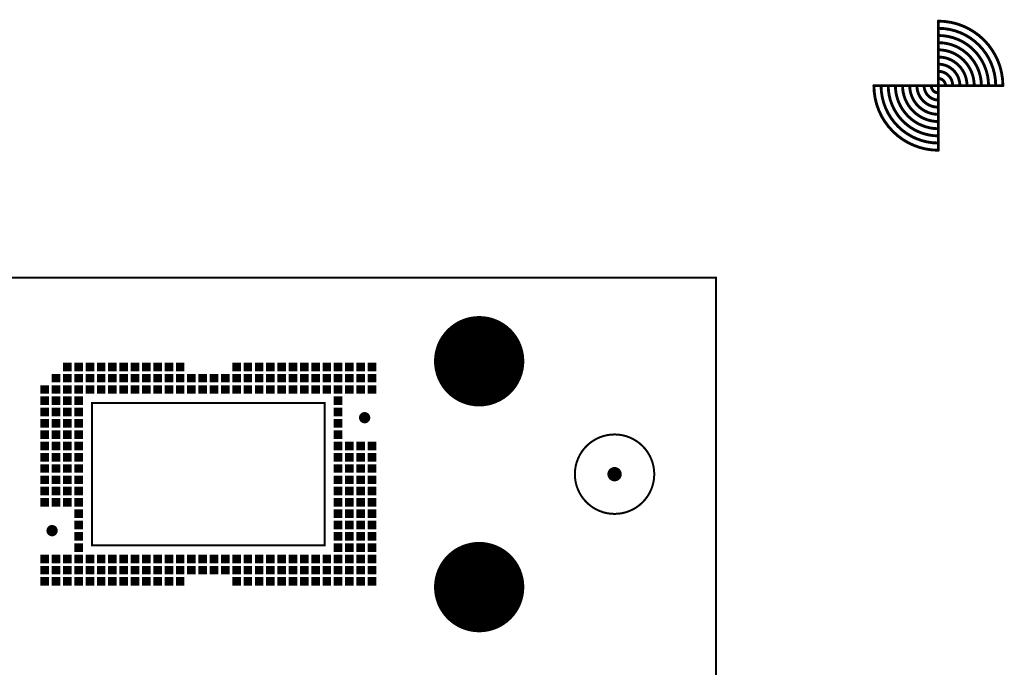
# Model space of a CAD drawing. Extents: x -1 to 5.73, y -1.96 to 5.23.
# Tile 20 of 20: x 2.29 to 5.73, y 2.97 to 5.23. Entities that reach past the tile are written whole.
import ezdxf

# ---------------------------------------------------------------- set-up
doc = ezdxf.new("R2010")
doc.units = 0
doc.layers.get('0').update_dxf_attribs({"color": 3, "linetype": 'CONTINUOUS'})

# ---------------------------------------------------------------- blocks, each defined once
blk = doc.blocks.new('PAD_S1')
at = {"const_width": 1}
blk.add_lwpolyline([(-0.5, 0), (0.5, 0)], dxfattribs=at)
blk = doc.blocks.new('PAD_R1')
at = {"const_width": 0.5}
blk.add_lwpolyline([(0.25, 0, 1), (-0.25, 0, 1)], format="xyb", close=True, dxfattribs=at)

msp = doc.modelspace()

# ---------------------------------------------------------------- linework, layer by layer
for points, const_width in [([(5.5, 5.225), (5.5, 4.775)], 0.01), ([(5.725, 5), (5.275, 5)], 0.01), ([(2.54724, 3.8937), (2.54724, 3.39764), (3.35827, 3.39764)], 0.007), ([(2.54724, 3.8937), (3.35827, 3.8937)], 0.007), ([(3.35827, 3.8937), (3.35827, 3.39764)], 0.007)]:
    msp.add_lwpolyline(points, dxfattribs=dict(const_width=const_width))
at = {"const_width": 0.01}
for points in [[(5.725, 5, 0.41421), (5.5, 5.225)], [(5.7, 5, 0.41421), (5.5, 5.2)], [(5.675, 5, 0.41421), (5.5, 5.175)], [(5.65, 5, 0.41421), (5.5, 5.15)], [(5.625, 5, 0.41421), (5.5, 5.125)], [(5.6, 5, 0.41421), (5.5, 5.1)], [(5.575, 5, 0.41421), (5.5, 5.075)], [(5.55, 5, 0.41422), (5.5, 5.05)], [(5.525, 5, 0.41422), (5.5, 5.025)], [(5.275, 5, 0.41421), (5.5, 4.775)], [(5.3, 5, 0.41421), (5.5, 4.8)], [(5.325, 5, 0.41421), (5.5, 4.825)], [(5.35, 5, 0.41421), (5.5, 4.85)], [(5.375, 5, 0.41421), (5.5, 4.875)], [(5.4, 5, 0.41421), (5.5, 4.9)], [(5.425, 5, 0.41421), (5.5, 4.925)], [(5.45, 5, 0.41422), (5.5, 4.95)], [(5.475, 5, 0.41422), (5.5, 4.975)]]:
    msp.add_lwpolyline(points, format="xyb", dxfattribs=at)
at = {"const_width": 0.007}
for points in [[(0, 0.625), (0, 4.33071), (4.72441, 4.33071), (4.72441, 0.625), (3.375, 0.625), (3.375, 0), (0.925, 0), (0.925, 0.625)], [(1.25984, 1.45669), (1.25984, 4.33071), (4.72441, 4.33071), (4.72441, 1.45669)], [(2.54724, 3.39764), (2.54724, 3.8937), (3.35827, 3.8937), (3.35827, 3.39764)]]:
    msp.add_lwpolyline(points, close=True, dxfattribs=at)
msp.add_lwpolyline([(4.50858, 3.64567, 0.41417), (4.37008, 3.78417, 2.41421)], format="xyb", close=True, dxfattribs=at)

# ---------------------------------------------------------------- block references
for name, p, xscale, yscale in [('PAD_R1', (5.5, 5.225), 0.01, 0.01), ('PAD_R1', (5.5, 5.225), 0.01, 0.01), ('PAD_R1', (5.5, 5.2), 0.01, 0.01), ('PAD_R1', (5.5, 5.175), 0.01, 0.01), ('PAD_R1', (5.5, 5.15), 0.01, 0.01), ('PAD_R1', (5.5, 5.125), 0.01, 0.01), ('PAD_R1', (5.5, 5.1), 0.01, 0.01), ('PAD_R1', (5.5, 5.075), 0.01, 0.01), ('PAD_R1', (5.5, 5.05), 0.01, 0.01), ('PAD_R1', (5.5, 5.025), 0.01, 0.01), ('PAD_R1', (5.275, 5), 0.01, 0.01), ('PAD_R1', (5.275, 5), 0.01, 0.01), ('PAD_R1', (5.3, 5), 0.01, 0.01), ('PAD_R1', (5.325, 5), 0.01, 0.01), ('PAD_R1', (5.35, 5), 0.01, 0.01), ('PAD_R1', (5.375, 5), 0.01, 0.01), ('PAD_R1', (5.4, 5), 0.01, 0.01), ('PAD_R1', (5.425, 5), 0.01, 0.01), ('PAD_R1', (5.45, 5), 0.01, 0.01), ('PAD_R1', (5.475, 5), 0.01, 0.01), ('PAD_R1', (5.525, 5), 0.01, 0.01), ('PAD_R1', (5.55, 5), 0.01, 0.01), ('PAD_R1', (5.575, 5), 0.01, 0.01), ('PAD_R1', (5.6, 5), 0.01, 0.01), ('PAD_R1', (5.625, 5), 0.01, 0.01), ('PAD_R1', (5.65, 5), 0.01, 0.01), ('PAD_R1', (5.675, 5), 0.01, 0.01), ('PAD_R1', (5.7, 5), 0.01, 0.01), ('PAD_R1', (5.725, 5), 0.01, 0.01), ('PAD_R1', (5.725, 5), 0.01, 0.01), ('PAD_R1', (5.5, 4.975), 0.01, 0.01), ('PAD_R1', (5.5, 4.95), 0.01, 0.01), ('PAD_R1', (5.5, 4.925), 0.01, 0.01), ('PAD_R1', (5.5, 4.9), 0.01, 0.01), ('PAD_R1', (5.5, 4.875), 0.01, 0.01), ('PAD_R1', (5.5, 4.85), 0.01, 0.01), ('PAD_R1', (5.5, 4.825), 0.01, 0.01), ('PAD_R1', (5.5, 4.8), 0.01, 0.01), ('PAD_R1', (5.5, 4.775), 0.01, 0.01), ('PAD_R1', (5.5, 4.775), 0.01, 0.01), ('PAD_R1', (3.89764, 4.03937), 0.315, 0.315), ('PAD_R1', (3.85164, 4.15043), 0.03, 0.03), ('PAD_R1', (3.94356, 4.15024), 0.03, 0.03), ('PAD_R1', (3.78677, 4.08529), 0.03, 0.03), ('PAD_R1', (4.0087, 4.08537), 0.03, 0.03), ('PAD_S1', (2.46063, 4.01969), 0.03, 0.03), ('PAD_S1', (2.5, 4.01969), 0.03, 0.03), ('PAD_S1', (2.53937, 4.01969), 0.03, 0.03), ('PAD_S1', (2.57874, 4.01969), 0.03, 0.03), ('PAD_S1', (2.61811, 4.01969), 0.03, 0.03), ('PAD_S1', (2.65748, 4.01969), 0.03, 0.03), ('PAD_S1', (2.69685, 4.01969), 0.03, 0.03), ('PAD_S1', (2.73622, 4.01969), 0.03, 0.03), ('PAD_S1', (2.77559, 4.01969), 0.03, 0.03), ('PAD_S1', (2.81496, 4.01969), 0.03, 0.03), ('PAD_S1', (2.85433, 4.01969), 0.03, 0.03), ('PAD_S1', (3.05118, 4.01969), 0.03, 0.03), ('PAD_S1', (3.09055, 4.01969), 0.03, 0.03), ('PAD_S1', (3.12992, 4.01969), 0.03, 0.03), ('PAD_S1', (3.16929, 4.01969), 0.03, 0.03), ('PAD_S1', (3.20866, 4.01969), 0.03, 0.03), ('PAD_S1', (3.24803, 4.01969), 0.03, 0.03), ('PAD_S1', (3.2874, 4.01969), 0.03, 0.03), ('PAD_S1', (3.32677, 4.01969), 0.03, 0.03), ('PAD_S1', (3.36614, 4.01969), 0.03, 0.03), ('PAD_S1', (3.40551, 4.01969), 0.03, 0.03), ('PAD_S1', (3.44488, 4.01969), 0.03, 0.03), ('PAD_S1', (3.48425, 4.01969), 0.03, 0.03), ('PAD_S1', (3.52362, 4.01969), 0.03, 0.03), ('PAD_S1', (2.42126, 3.98031), 0.03, 0.03), ('PAD_S1', (2.46063, 3.98031), 0.03, 0.03), ('PAD_S1', (2.5, 3.98031), 0.03, 0.03), ('PAD_S1', (2.53937, 3.98031), 0.03, 0.03), ('PAD_S1', (2.57874, 3.98031), 0.03, 0.03), ('PAD_S1', (2.61811, 3.98031), 0.03, 0.03), ('PAD_S1', (2.65748, 3.98031), 0.03, 0.03), ('PAD_S1', (2.69685, 3.98031), 0.03, 0.03), ('PAD_S1', (2.73622, 3.98031), 0.03, 0.03), ('PAD_S1', (2.77559, 3.98031), 0.03, 0.03), ('PAD_S1', (2.81496, 3.98031), 0.03, 0.03), ('PAD_S1', (2.85433, 3.98031), 0.03, 0.03), ('PAD_S1', (2.8937, 3.98031), 0.03, 0.03), ('PAD_S1', (2.93307, 3.98031), 0.03, 0.03), ('PAD_S1', (2.97244, 3.98031), 0.03, 0.03), ('PAD_S1', (3.01181, 3.98031), 0.03, 0.03), ('PAD_S1', (3.05118, 3.98031), 0.03, 0.03), ('PAD_S1', (3.09055, 3.98031), 0.03, 0.03), ('PAD_S1', (3.12992, 3.98031), 0.03, 0.03), ('PAD_S1', (3.16929, 3.98031), 0.03, 0.03), ('PAD_S1', (3.20866, 3.98031), 0.03, 0.03), ('PAD_S1', (3.24803, 3.98031), 0.03, 0.03), ('PAD_S1', (3.2874, 3.98031), 0.03, 0.03), ('PAD_S1', (3.32677, 3.98031), 0.03, 0.03), ('PAD_S1', (3.36614, 3.98031), 0.03, 0.03), ('PAD_S1', (3.40551, 3.98031), 0.03, 0.03), ('PAD_S1', (3.44488, 3.98031), 0.03, 0.03), ('PAD_S1', (3.48425, 3.98031), 0.03, 0.03), ('PAD_S1', (3.52362, 3.98031), 0.03, 0.03), ('PAD_R1', (3.78658, 3.99337), 0.03, 0.03), ('PAD_R1', (4.00851, 3.99345), 0.03, 0.03), ('PAD_S1', (2.38189, 3.94094), 0.03, 0.03), ('PAD_S1', (2.42126, 3.94094), 0.03, 0.03), ('PAD_S1', (2.46063, 3.94094), 0.03, 0.03), ('PAD_S1', (2.5, 3.94094), 0.03, 0.03), ('PAD_S1', (2.53937, 3.94094), 0.03, 0.03), ('PAD_S1', (2.57874, 3.94094), 0.03, 0.03), ('PAD_S1', (2.61811, 3.94094), 0.03, 0.03), ('PAD_S1', (2.65748, 3.94094), 0.03, 0.03), ('PAD_S1', (2.69685, 3.94094), 0.03, 0.03), ('PAD_S1', (2.73622, 3.94094), 0.03, 0.03), ('PAD_S1', (2.77559, 3.94094), 0.03, 0.03), ('PAD_S1', (2.81496, 3.94094), 0.03, 0.03), ('PAD_S1', (2.85433, 3.94094), 0.03, 0.03), ('PAD_S1', (2.8937, 3.94094), 0.03, 0.03), ('PAD_S1', (2.93307, 3.94094), 0.03, 0.03), ('PAD_S1', (2.97244, 3.94094), 0.03, 0.03), ('PAD_S1', (3.01181, 3.94094), 0.03, 0.03), ('PAD_S1', (3.05118, 3.94094), 0.03, 0.03), ('PAD_S1', (3.09055, 3.94094), 0.03, 0.03), ('PAD_S1', (3.12992, 3.94094), 0.03, 0.03), ('PAD_S1', (3.16929, 3.94094), 0.03, 0.03), ('PAD_S1', (3.20866, 3.94094), 0.03, 0.03), ('PAD_S1', (3.24803, 3.94094), 0.03, 0.03), ('PAD_S1', (3.2874, 3.94094), 0.03, 0.03), ('PAD_S1', (3.32677, 3.94094), 0.03, 0.03), ('PAD_S1', (3.36614, 3.94094), 0.03, 0.03), ('PAD_S1', (3.40551, 3.94094), 0.03, 0.03), ('PAD_S1', (3.44488, 3.94094), 0.03, 0.03), ('PAD_S1', (3.48425, 3.94094), 0.03, 0.03), ('PAD_S1', (3.52362, 3.94094), 0.03, 0.03), ('PAD_S1', (2.38189, 3.90158), 0.03, 0.03), ('PAD_S1', (2.42126, 3.90158), 0.03, 0.03), ('PAD_S1', (2.46063, 3.90158), 0.03, 0.03), ('PAD_S1', (2.5, 3.90158), 0.03, 0.03), ('PAD_S1', (3.40551, 3.90158), 0.03, 0.03), ('PAD_R1', (3.85172, 3.9285), 0.03, 0.03), ('PAD_R1', (3.94364, 3.92831), 0.03, 0.03), ('PAD_R1', (2.54724, 3.8937), 0.007, 0.007), ('PAD_R1', (2.54724, 3.8937), 0.007, 0.007), ('PAD_R1', (3.35827, 3.8937), 0.007, 0.007), ('PAD_R1', (3.35827, 3.8937), 0.007, 0.007), ('PAD_S1', (2.38189, 3.86221), 0.03, 0.03), ('PAD_S1', (2.42126, 3.86221), 0.03, 0.03), ('PAD_S1', (2.46063, 3.86221), 0.03, 0.03), ('PAD_S1', (2.5, 3.86221), 0.03, 0.03), ('PAD_S1', (3.40551, 3.86221), 0.03, 0.03), ('PAD_R1', (3.49803, 3.84252), 0.03937, 0.03937), ('PAD_S1', (2.38189, 3.82284), 0.03, 0.03), ('PAD_S1', (2.42126, 3.82284), 0.03, 0.03), ('PAD_S1', (2.46063, 3.82284), 0.03, 0.03), ('PAD_S1', (2.5, 3.82284), 0.03, 0.03), ('PAD_S1', (3.40551, 3.82284), 0.03, 0.03), ('PAD_S1', (2.38189, 3.78346), 0.03, 0.03), ('PAD_S1', (2.42126, 3.78346), 0.03, 0.03), ('PAD_S1', (2.46063, 3.78346), 0.03, 0.03), ('PAD_S1', (2.5, 3.78346), 0.03, 0.03), ('PAD_S1', (3.40551, 3.78346), 0.03, 0.03), ('PAD_S1', (2.38189, 3.74409), 0.03, 0.03), ('PAD_S1', (2.42126, 3.74409), 0.03, 0.03), ('PAD_S1', (2.46063, 3.74409), 0.03, 0.03), ('PAD_S1', (2.5, 3.74409), 0.03, 0.03), ('PAD_S1', (3.40551, 3.74409), 0.03, 0.03), ('PAD_S1', (3.44488, 3.74409), 0.03, 0.03), ('PAD_S1', (3.48425, 3.74409), 0.03, 0.03), ('PAD_S1', (3.52362, 3.74409), 0.03, 0.03), ('PAD_S1', (2.38189, 3.70472), 0.03, 0.03), ('PAD_S1', (2.42126, 3.70472), 0.03, 0.03), ('PAD_S1', (2.46063, 3.70472), 0.03, 0.03), ('PAD_S1', (2.5, 3.70472), 0.03, 0.03), ('PAD_S1', (3.40551, 3.70472), 0.03, 0.03), ('PAD_S1', (3.44488, 3.70472), 0.03, 0.03), ('PAD_S1', (3.48425, 3.70472), 0.03, 0.03), ('PAD_S1', (3.52362, 3.70472), 0.03, 0.03), ('PAD_S1', (2.38189, 3.66535), 0.03, 0.03), ('PAD_S1', (2.42126, 3.66535), 0.03, 0.03), ('PAD_S1', (2.46063, 3.66535), 0.03, 0.03), ('PAD_S1', (2.5, 3.66535), 0.03, 0.03), ('PAD_S1', (3.40551, 3.66535), 0.03, 0.03), ('PAD_S1', (3.44488, 3.66535), 0.03, 0.03), ('PAD_S1', (3.48425, 3.66535), 0.03, 0.03), ('PAD_S1', (3.52362, 3.66535), 0.03, 0.03), ('PAD_R1', (4.37008, 3.64567), 0.05, 0.05), ('PAD_S1', (2.38189, 3.62598), 0.03, 0.03), ('PAD_S1', (2.42126, 3.62598), 0.03, 0.03), ('PAD_S1', (2.46063, 3.62598), 0.03, 0.03), ('PAD_S1', (2.5, 3.62598), 0.03, 0.03), ('PAD_S1', (3.40551, 3.62598), 0.03, 0.03), ('PAD_S1', (3.44488, 3.62598), 0.03, 0.03), ('PAD_S1', (3.48425, 3.62598), 0.03, 0.03), ('PAD_S1', (3.52362, 3.62598), 0.03, 0.03), ('PAD_S1', (2.38189, 3.58661), 0.03, 0.03), ('PAD_S1', (2.42126, 3.58661), 0.03, 0.03), ('PAD_S1', (2.46063, 3.58661), 0.03, 0.03), ('PAD_S1', (2.5, 3.58661), 0.03, 0.03), ('PAD_S1', (3.40551, 3.58661), 0.03, 0.03), ('PAD_S1', (3.44488, 3.58661), 0.03, 0.03), ('PAD_S1', (3.48425, 3.58661), 0.03, 0.03), ('PAD_S1', (3.52362, 3.58661), 0.03, 0.03), ('PAD_S1', (2.38189, 3.54724), 0.03, 0.03), ('PAD_S1', (2.42126, 3.54724), 0.03, 0.03), ('PAD_S1', (2.46063, 3.54724), 0.03, 0.03), ('PAD_S1', (2.5, 3.54724), 0.03, 0.03), ('PAD_S1', (3.40551, 3.54724), 0.03, 0.03), ('PAD_S1', (3.44488, 3.54724), 0.03, 0.03), ('PAD_S1', (3.48425, 3.54724), 0.03, 0.03), ('PAD_S1', (3.52362, 3.54724), 0.03, 0.03), ('PAD_S1', (2.5, 3.50787), 0.03, 0.03), ('PAD_S1', (3.40551, 3.50787), 0.03, 0.03), ('PAD_S1', (3.44488, 3.50787), 0.03, 0.03), ('PAD_S1', (3.48425, 3.50787), 0.03, 0.03), ('PAD_S1', (3.52362, 3.50787), 0.03, 0.03), ('PAD_S1', (2.5, 3.4685), 0.03, 0.03), ('PAD_S1', (3.40551, 3.4685), 0.03, 0.03), ('PAD_S1', (3.44488, 3.4685), 0.03, 0.03), ('PAD_S1', (3.48425, 3.4685), 0.03, 0.03), ('PAD_S1', (3.52362, 3.4685), 0.03, 0.03), ('PAD_R1', (2.40748, 3.44882), 0.03937, 0.03937), ('PAD_S1', (2.5, 3.42913), 0.03, 0.03), ('PAD_S1', (3.40551, 3.42913), 0.03, 0.03), ('PAD_S1', (3.44488, 3.42913), 0.03, 0.03), ('PAD_S1', (3.48425, 3.42913), 0.03, 0.03), ('PAD_S1', (3.52362, 3.42913), 0.03, 0.03), ('PAD_S1', (2.5, 3.38976), 0.03, 0.03), ('PAD_S1', (3.40551, 3.38976), 0.03, 0.03), ('PAD_S1', (3.44488, 3.38976), 0.03, 0.03), ('PAD_S1', (3.48425, 3.38976), 0.03, 0.03), ('PAD_S1', (3.52362, 3.38976), 0.03, 0.03), ('PAD_R1', (3.89764, 3.25196), 0.315, 0.315), ('PAD_R1', (3.35827, 3.39764), 0.007, 0.007), ('PAD_R1', (3.35827, 3.39764), 0.007, 0.007), ('PAD_R1', (3.85164, 3.36302), 0.03, 0.03), ('PAD_R1', (3.94356, 3.36283), 0.03, 0.03), ('PAD_S1', (2.38189, 3.35039), 0.03, 0.03), ('PAD_S1', (2.42126, 3.35039), 0.03, 0.03), ('PAD_S1', (2.46063, 3.35039), 0.03, 0.03), ('PAD_S1', (2.5, 3.35039), 0.03, 0.03), ('PAD_S1', (2.53937, 3.35039), 0.03, 0.03), ('PAD_S1', (2.57874, 3.35039), 0.03, 0.03), ('PAD_S1', (2.61811, 3.35039), 0.03, 0.03), ('PAD_S1', (2.65748, 3.35039), 0.03, 0.03), ('PAD_S1', (2.69685, 3.35039), 0.03, 0.03), ('PAD_S1', (2.73622, 3.35039), 0.03, 0.03), ('PAD_S1', (2.77559, 3.35039), 0.03, 0.03), ('PAD_S1', (2.81496, 3.35039), 0.03, 0.03), ('PAD_S1', (2.85433, 3.35039), 0.03, 0.03), ('PAD_S1', (2.8937, 3.35039), 0.03, 0.03), ('PAD_S1', (2.93307, 3.35039), 0.03, 0.03), ('PAD_S1', (2.97244, 3.35039), 0.03, 0.03), ('PAD_S1', (3.01181, 3.35039), 0.03, 0.03), ('PAD_S1', (3.05118, 3.35039), 0.03, 0.03), ('PAD_S1', (3.09055, 3.35039), 0.03, 0.03), ('PAD_S1', (3.12992, 3.35039), 0.03, 0.03), ('PAD_S1', (3.16929, 3.35039), 0.03, 0.03), ('PAD_S1', (3.20866, 3.35039), 0.03, 0.03), ('PAD_S1', (3.24803, 3.35039), 0.03, 0.03), ('PAD_S1', (3.2874, 3.35039), 0.03, 0.03), ('PAD_S1', (3.32677, 3.35039), 0.03, 0.03), ('PAD_S1', (3.36614, 3.35039), 0.03, 0.03), ('PAD_S1', (3.40551, 3.35039), 0.03, 0.03), ('PAD_S1', (3.44488, 3.35039), 0.03, 0.03), ('PAD_S1', (3.48425, 3.35039), 0.03, 0.03), ('PAD_S1', (3.52362, 3.35039), 0.03, 0.03), ('PAD_S1', (2.38189, 3.31102), 0.03, 0.03), ('PAD_S1', (2.42126, 3.31102), 0.03, 0.03), ('PAD_S1', (2.46063, 3.31102), 0.03, 0.03), ('PAD_S1', (2.5, 3.31102), 0.03, 0.03), ('PAD_S1', (2.53937, 3.31102), 0.03, 0.03), ('PAD_S1', (2.57874, 3.31102), 0.03, 0.03), ('PAD_S1', (2.61811, 3.31102), 0.03, 0.03), ('PAD_S1', (2.65748, 3.31102), 0.03, 0.03), ('PAD_S1', (2.69685, 3.31102), 0.03, 0.03), ('PAD_S1', (2.73622, 3.31102), 0.03, 0.03), ('PAD_S1', (2.77559, 3.31102), 0.03, 0.03), ('PAD_S1', (2.81496, 3.31102), 0.03, 0.03), ('PAD_S1', (2.85433, 3.31102), 0.03, 0.03), ('PAD_S1', (2.8937, 3.31102), 0.03, 0.03), ('PAD_S1', (2.93307, 3.31102), 0.03, 0.03), ('PAD_S1', (2.97244, 3.31102), 0.03, 0.03), ('PAD_S1', (3.01181, 3.31102), 0.03, 0.03), ('PAD_S1', (3.05118, 3.31102), 0.03, 0.03), ('PAD_S1', (3.09055, 3.31102), 0.03, 0.03), ('PAD_S1', (3.12992, 3.31102), 0.03, 0.03), ('PAD_S1', (3.16929, 3.31102), 0.03, 0.03), ('PAD_S1', (3.20866, 3.31102), 0.03, 0.03), ('PAD_S1', (3.24803, 3.31102), 0.03, 0.03), ('PAD_S1', (3.2874, 3.31102), 0.03, 0.03), ('PAD_S1', (3.32677, 3.31102), 0.03, 0.03), ('PAD_S1', (3.36614, 3.31102), 0.03, 0.03), ('PAD_S1', (3.40551, 3.31102), 0.03, 0.03), ('PAD_S1', (3.44488, 3.31102), 0.03, 0.03), ('PAD_S1', (3.48425, 3.31102), 0.03, 0.03), ('PAD_S1', (3.52362, 3.31102), 0.03, 0.03), ('PAD_R1', (3.78677, 3.29788), 0.03, 0.03), ('PAD_R1', (4.0087, 3.29796), 0.03, 0.03), ('PAD_S1', (2.38189, 3.27165), 0.03, 0.03), ('PAD_S1', (2.42126, 3.27165), 0.03, 0.03), ('PAD_S1', (2.46063, 3.27165), 0.03, 0.03), ('PAD_S1', (2.5, 3.27165), 0.03, 0.03), ('PAD_S1', (2.53937, 3.27165), 0.03, 0.03), ('PAD_S1', (2.57874, 3.27165), 0.03, 0.03), ('PAD_S1', (2.61811, 3.27165), 0.03, 0.03), ('PAD_S1', (2.65748, 3.27165), 0.03, 0.03), ('PAD_S1', (2.69685, 3.27165), 0.03, 0.03), ('PAD_S1', (2.73622, 3.27165), 0.03, 0.03), ('PAD_S1', (2.77559, 3.27165), 0.03, 0.03), ('PAD_S1', (2.81496, 3.27165), 0.03, 0.03), ('PAD_S1', (2.85433, 3.27165), 0.03, 0.03), ('PAD_S1', (3.05118, 3.27165), 0.03, 0.03), ('PAD_S1', (3.09055, 3.27165), 0.03, 0.03), ('PAD_S1', (3.12992, 3.27165), 0.03, 0.03), ('PAD_S1', (3.16929, 3.27165), 0.03, 0.03), ('PAD_S1', (3.20866, 3.27165), 0.03, 0.03), ('PAD_S1', (3.24803, 3.27165), 0.03, 0.03), ('PAD_S1', (3.2874, 3.27165), 0.03, 0.03), ('PAD_S1', (3.32677, 3.27165), 0.03, 0.03), ('PAD_S1', (3.36614, 3.27165), 0.03, 0.03), ('PAD_S1', (3.40551, 3.27165), 0.03, 0.03), ('PAD_S1', (3.44488, 3.27165), 0.03, 0.03), ('PAD_S1', (3.48425, 3.27165), 0.03, 0.03), ('PAD_S1', (3.52362, 3.27165), 0.03, 0.03), ('PAD_R1', (3.78658, 3.20596), 0.03, 0.03), ('PAD_R1', (4.00851, 3.20604), 0.03, 0.03), ('PAD_R1', (3.85172, 3.14109), 0.03, 0.03), ('PAD_R1', (3.94364, 3.1409), 0.03, 0.03)]:
    msp.add_blockref(name, p, dxfattribs=dict(xscale=xscale, yscale=yscale))

doc.saveas('drawing.dxf')
